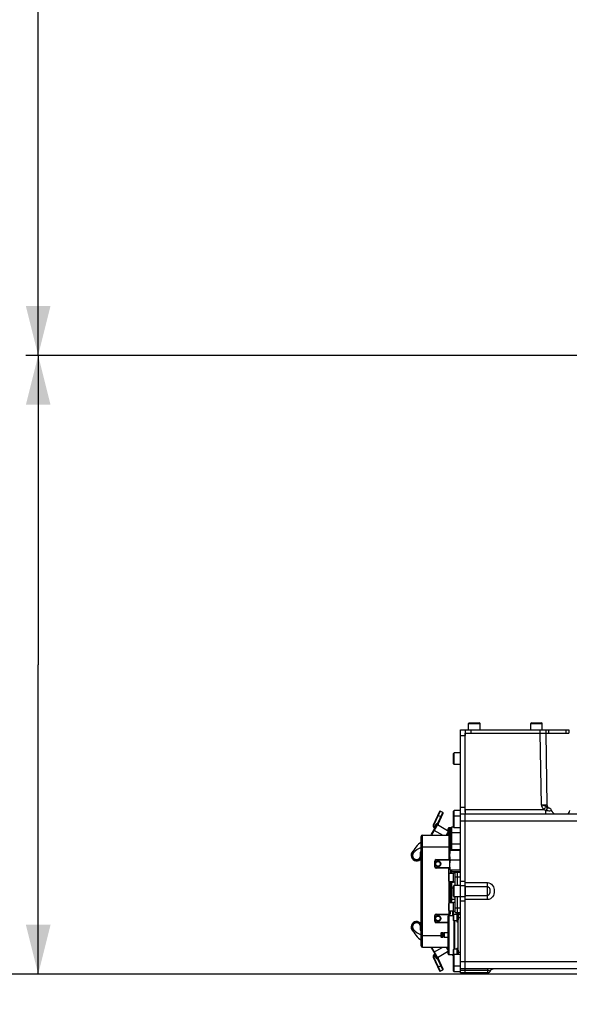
# Model space of a CAD drawing. Header units: millimetres. Extents: x 0 to 8493, y 0 to 6007.
# Tile 80 of 111: x 3662 to 4139, y 3031 to 3885. Entities that reach past the tile are written whole.
import ezdxf

# ---------------------------------------------------------------- set-up
doc = ezdxf.new("R2010")
doc.units = ezdxf.units.MM
doc.header["$LTSCALE"] = 467.107143
doc.layers.get('0').update_dxf_attribs({"linetype": 'CONTINUOUS'})
for name, color, linetype in [('304103000046_DXF_DIMENSION', 7, 'CONTINUOUS'), ('304103000046DXF_CONTINUOUS_LINE', 7, 'CONTINUOUS'), ('304105000031DXF_CONTINUOUS_LINE', 7, 'CONTINUOUS'), ('304105000042DXF_CONTINUOUS_LINE', 7, 'CONTINUOUS'), ('304105000066DXF_CONTINUOUS_LINE', 7, 'CONTINUOUS'), ('304105000209DXF_CONTINUOUS_LINE', 7, 'CONTINUOUS'), ('304105000241DXF_CONTINUOUS_LINE', 7, 'CONTINUOUS'), ('304105000338DXF_CONTINUOUS_LINE', 7, 'CONTINUOUS'), ('304106000002DXF_CONTINUOUS_LINE', 7, 'CONTINUOUS'), ('304106000067DXF_CONTINUOUS_LINE', 7, 'CONTINUOUS'), ('304110000210DXF_CONTINUOUS_LINE', 7, 'CONTINUOUS'), ('304110000234DXF_CONTINUOUS_LINE', 7, 'CONTINUOUS'), ('304204000093DXF_CONTINUOUS_LINE', 7, 'CONTINUOUS'), ('501023000017DXF_CONTINUOUS_LINE', 7, 'CONTINUOUS'), ('501023000027DXF_CONTINUOUS_LINE', 7, 'CONTINUOUS'), ('501023000069DXF_CONTINUOUS_LINE', 7, 'CONTINUOUS'), ('501023000072DXF_CONTINUOUS_LINE', 7, 'CONTINUOUS'), ('501023000093DXF_CONTINUOUS_LINE', 7, 'CONTINUOUS'), ('627001000012DXF_CONTINUOUS_LINE', 7, 'CONTINUOUS'), ('627001000038DXF_CONTINUOUS_LINE', 7, 'CONTINUOUS'), ('最大动作范围图_DXF_CONTINUOUS_LINE', 7, 'CONTINUOUS'), ('最大动作范围图_DXF_DIMENSION', 7, 'CONTINUOUS')]:
    doc.layers.add(name, color=color, linetype=linetype)
doc.styles.get("Standard").update_dxf_attribs({"font": 'txt', "width": 0.7})
doc.dimstyles.new('DIMSTYLE_2', dxfattribs={"dimtxt": 85.714286, "dimasz": 42.857143, "dimexe": 1.5, "dimexo": 0, "dimgap": 3, "dimtad": 1, "dimdsep": 46, "dimtxsty": 'Standard', "dimblk": '_FILLED', "dimblk1": '_FILLED', "dimblk2": '_FILLED', "dimcen": 0.09, "dimclrt": 5, "dimazin": 2, "dimtp": 0.01, "dimtm": 0.01, "dimtfac": 1, "dimtofl": 0, "dimtmove": 0, "dimatfit": 3, "dimldrblk": '_FILLED', "dimfxl": 0, "dimtolj": 1, "dimarcsym": 0})
doc.dimstyles.new('DIMSTYLE_3', dxfattribs={"dimtxt": 85.714286, "dimasz": 42.857143, "dimexe": 1.5, "dimexo": 0, "dimgap": 3, "dimtad": 0, "dimtih": 1, "dimtoh": 1, "dimdec": 1, "dimdsep": 46, "dimtxsty": 'Standard', "dimblk": '_FILLED', "dimblk1": '_FILLED', "dimblk2": '_FILLED', "dimcen": 0.09, "dimclrt": 5, "dimazin": 2, "dimtp": 0.1, "dimtm": 0.1, "dimtfac": 1, "dimtdec": 1, "dimtofl": 0, "dimtmove": 0, "dimatfit": 3, "dimldrblk": '_FILLED', "dimfxl": 0, "dimtolj": 1, "dimarcsym": 0})
doc.dimstyles.new('DIMSTYLE_4', dxfattribs={"dimtxt": 85.714286, "dimasz": 42.857143, "dimexe": 1.5, "dimexo": 0, "dimgap": 3, "dimtad": 0, "dimtih": 1, "dimtoh": 1, "dimdsep": 46, "dimtxsty": 'Standard', "dimblk": '_FILLED', "dimblk1": '_FILLED', "dimblk2": '_FILLED', "dimcen": 0.09, "dimclrt": 5, "dimazin": 2, "dimtp": 0.01, "dimtm": 0.01, "dimtfac": 1, "dimtofl": 0, "dimtmove": 0, "dimatfit": 3, "dimldrblk": '_FILLED', "dimfxl": 0, "dimtolj": 1, "dimarcsym": 0})

# ---------------------------------------------------------------- blocks, each defined once
blk = doc.blocks.new('_FILLED')
at = {"color": 0, "linetype": 'ByBlock'}
blk.add_solid([(0, 0), (-1, 0.25), (-1, -0.25)], dxfattribs=at)
blk = doc.blocks.new('*D8')
at = {"layer": '最大动作范围图_DXF_DIMENSION', "color": 2, "linetype": 'Continuous', "transparency": 16777216}
for p, q in [((4515.43, 4324.12), (3667.24, 4324.12)), ((3677.95, 4324.12), (3677.95, 3959.12)), ((3677.95, 3594.12), (3677.95, 3959.12)), ((4515.43, 3594.12), (3667.24, 3594.12))]:
    blk.add_line(p, q, dxfattribs=at)
at = {"layer": '最大动作范围图_DXF_DIMENSION', "color": 2, "linetype": 'Continuous', "transparency": 16777216, "xscale": 42.8571428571, "yscale": 42.8571428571, "zscale": 42.8571428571}
for p, rotation in [((3677.95, 4324.12), 90), ((3677.95, 3594.12), 270)]:
    blk.add_blockref('_FILLED', p, dxfattribs=dict(at, rotation=rotation))
blk = doc.blocks.new('*D15')
at = {"layer": '最大动作范围图_DXF_DIMENSION', "color": 2, "linetype": 'Continuous', "transparency": 16777216}
blk.add_line((2996.25, 3594.12), (2996.25, 5290.39), dxfattribs=at)
blk = doc.blocks.new('*D19')
at = {"layer": '最大动作范围图_DXF_DIMENSION', "color": 2, "linetype": 'Continuous', "transparency": 16777216}
blk.add_line((3005.43, 3474.12), (3005.43, 2324.69), dxfattribs=at)
blk = doc.blocks.new('*D33')
at = {"layer": '304103000046_DXF_DIMENSION', "color": 2, "linetype": 'Continuous', "transparency": 16777216}
for p, q in [((4515.43, 3594.12), (3667.24, 3594.12)), ((3677.95, 3594.12), (3677.95, 3325.62)), ((3677.95, 3057.12), (3677.95, 3325.62)), ((4326.03, 3057.12), (3667.24, 3057.12))]:
    blk.add_line(p, q, dxfattribs=at)
at = {"layer": '304103000046_DXF_DIMENSION', "color": 2, "linetype": 'Continuous', "transparency": 16777216, "xscale": 42.8571428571, "yscale": 42.8571428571, "zscale": 42.8571428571}
for p, rotation in [((3677.95, 3594.12), 90), ((3677.95, 3057.12), 270)]:
    blk.add_blockref('_FILLED', p, dxfattribs=dict(at, rotation=rotation))
blk = doc.blocks.new('*D34')
at = {"layer": '最大动作范围图_DXF_DIMENSION', "color": 2, "linetype": 'Continuous', "transparency": 16777216}
for p, q in [((3005.43, 3474.12), (2901.13, 3474.12)), ((2911.85, 3474.12), (2911.85, 3265.62)), ((2911.85, 3057.12), (2911.85, 3265.62)), ((4326.03, 3057.12), (2901.13, 3057.12))]:
    blk.add_line(p, q, dxfattribs=at)
at = {"layer": '最大动作范围图_DXF_DIMENSION', "color": 2, "linetype": 'Continuous', "transparency": 16777216, "xscale": 42.8571428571, "yscale": 42.8571428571, "zscale": 42.8571428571}
for p, rotation in [((2911.85, 3474.12), 90), ((2911.85, 3057.12), 270)]:
    blk.add_blockref('_FILLED', p, dxfattribs=dict(at, rotation=rotation))
blk = doc.blocks.new('*D35')
at = {"layer": '304103000046_DXF_DIMENSION', "color": 2, "linetype": 'Continuous', "transparency": 16777216}
for p, q in [((2996.25, 3594.12), (2770.2, 3594.12)), ((2780.91, 3594.12), (2780.91, 3325.62)), ((2780.91, 3057.12), (2780.91, 3325.62)), ((4326.03, 3057.12), (2770.2, 3057.12))]:
    blk.add_line(p, q, dxfattribs=at)
at = {"layer": '304103000046_DXF_DIMENSION', "color": 2, "linetype": 'Continuous', "transparency": 16777216, "xscale": 42.8571428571, "yscale": 42.8571428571, "zscale": 42.8571428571}
for p, rotation in [((2780.91, 3594.12), 90), ((2780.91, 3057.12), 270)]:
    blk.add_blockref('_FILLED', p, dxfattribs=dict(at, rotation=rotation))

msp = doc.modelspace()

# ---------------------------------------------------------------- linework, layer by layer
at = {"layer": '304103000046DXF_CONTINUOUS_LINE', "color": 7, "linetype": 'Continuous'}
for p, q in [((4048.427, 3266.124), (4118.427, 3266.124)), ((4048.427, 3197.601), (4048.427, 3266.124)), ((4118.427, 3266.124), (4119.51, 3204.072)), ((4048.427, 3196.124), (4189.962, 3196.124)), ((4048.427, 3062.124), (4048.427, 3196.124)), ((4123.669, 3198.766), (4123.616, 3198.911)), ((4123.646, 3198.823), (4123.621, 3198.894)), ((4123.719, 3198.624), (4123.713, 3198.64)), ((4048.427, 3062.124), (4156.427, 3062.124)), ((4048.427, 3058.124), (4048.427, 3061.91)), ((4067.927, 3058.124), (4048.427, 3058.124))]:
    msp.add_line(p, q, dxfattribs=at)
at = {"layer": '304103000046DXF_CONTINUOUS_LINE', "color": 9, "linetype": 'Continuous'}
for p, q in [((4113.428, 3266.124), (4114.511, 3204.072)), ((4048.427, 3200.055), (4116.608, 3200.055)), ((4118.427, 3196.124), (4118.427, 3199.211)), ((4048.427, 3190.229), (4195.701, 3190.228)), ((4048.427, 3136.545), (4067.927, 3136.545)), ((4067.927, 3121.814), (4067.927, 3136.545)), ((4048.427, 3133.22), (4067.927, 3133.22)), ((4067.927, 3125.185), (4048.427, 3125.185)), ((4067.927, 3121.814), (4048.427, 3121.814)), ((4048.427, 3068.229), (4156.427, 3068.228)), ((4067.927, 3060.306), (4048.427, 3060.306)), ((4067.927, 3062.124), (4067.927, 3058.124))]:
    msp.add_line(p, q, dxfattribs=at)
at = {"layer": '304103000046DXF_CONTINUOUS_LINE', "color": 7, "linetype": 'Continuous'}
for points in [[(4070.138, 3059.458), (4070.334, 3059.797), (4070.833, 3060.458), (4071.415, 3061.013), (4072.049, 3061.449), (4072.695, 3061.765)], [(4072.695, 3061.765), (4073.317, 3061.97), (4073.85, 3062.076), (4074.207, 3062.114)]]:
    msp.add_lwpolyline(points, dxfattribs=at)
for centre, radius, start, end in [((4122.51, 3204.124), 3, 181, 247.356775), ((4119.815, 3197.664), 4, 17.912075, 67.357287), ((4127.427, 3200.124), 4, 197.912025, 270), ((4136.427, 3199.124), 3, 270, 360), ((4067.927, 3060.624), 2.5, 270, 331.122559)]:
    msp.add_arc(centre, radius, start, end, dxfattribs=at)
at = {"layer": '304103000046DXF_CONTINUOUS_LINE', "color": 9, "linetype": 'Continuous'}
msp.add_arc((4136.465, 3199.124), 3, 270.004661, 0.00466, dxfattribs=at)
for points, knots in [([(4114.511, 3204.072), (4115.149, 3204.065), (4116.287, 3204.091), (4117.969, 3203.96), (4118.716, 3204.208), (4119.516, 3203.945), (4119.51, 3204.072)], [0, 0, 0, 0, 0.3827271, 0.7071501, 0.9238784, 1, 1, 1, 1]), ([(4114.511, 3204.072), (4114.992, 3203.963), (4116.699, 3203.578), (4118.42, 3203.037), (4119.481, 3202.35)], [0, 0, 0, 0, 0.2804699, 1, 1, 1, 1]), ([(4119.481, 3202.35), (4119.324, 3202.231), (4118.359, 3201.476), (4117.406, 3200.704), (4116.608, 3200.055)], [0, 0, 0, 0, 0.1604175, 1, 1, 1, 1]), ([(4120.534, 3201.627), (4120.184, 3201.498), (4119.493, 3200.578), (4118.829, 3199.783), (4118.427, 3199.211)], [0, 0, 0, 0, 0.3482702, 1, 1, 1, 1]), ([(4118.427, 3199.211), (4119.087, 3199.159), (4120.252, 3199.11), (4122.054, 3198.879), (4122.726, 3199.094), (4123.676, 3198.774), (4123.621, 3198.894)], [0, 0, 0, 0, 0.3813153, 0.7064359, 0.9238068, 1, 1, 1, 1]), ([(4120.534, 3201.627), (4120.658, 3201.554), (4120.79, 3201.479), (4121.491, 3201.298), (4121.357, 3201.355)], [0, 0, 0, 0, 0.4957198, 1, 1, 1, 1]), ([(4067.927, 3136.545), (4069.61, 3136.543), (4073.058, 3134.45), (4074.171, 3129.176), (4073.054, 3123.906), (4069.608, 3121.814), (4067.927, 3121.814)], [0, 0, 0, 0, 0.2474907, 0.5001631, 0.7528172, 1, 1, 1, 1]), ([(4067.927, 3133.22), (4068.69, 3133.219), (4069.746, 3131.75), (4069.896, 3129.849), (4069.859, 3128.006), (4069.59, 3126.228), (4068.526, 3125.185), (4067.927, 3125.185)], [0, 0, 0, 0, 0.2400283, 0.4300846, 0.6222548, 0.8117773, 1, 1, 1, 1]), ([(4070.139, 3059.459), (4070.19, 3059.613), (4069.266, 3060.229), (4068.581, 3060.306), (4067.927, 3060.306)], [0, 0, 0, 0, 0.1988018, 1, 1, 1, 1])]:
    msp.add_open_spline(points, degree=3, knots=knots, dxfattribs=at)
for points in [[(4114.511, 3204.072), (4115.047, 3202.66), (4115.654, 3201.226), (4116.608, 3200.055)], [(4116.608, 3200.055), (4117.178, 3199.705), (4117.793, 3199.422), (4118.427, 3199.211)], [(4119.481, 3202.35), (4119.835, 3202.121), (4120.153, 3201.823), (4120.542, 3201.659)]]:
    msp.add_open_spline(points, degree=3, dxfattribs=at)
at = {"layer": '304105000031DXF_CONTINUOUS_LINE', "color": 7, "linetype": 'Continuous'}
for p, q in [((4039.827, 3144.802), (4038.327, 3144.802)), ((4038.327, 3136.902), (4038.327, 3144.802)), ((4039.827, 3136.902), (4038.327, 3136.902)), ((4039.827, 3119.346), (4038.327, 3119.346)), ((4038.327, 3111.446), (4038.327, 3119.346)), ((4039.827, 3111.446), (4038.327, 3111.446))]:
    msp.add_line(p, q, dxfattribs=at)
at = {"layer": '304105000042DXF_CONTINUOUS_LINE', "color": 7, "linetype": 'Continuous'}
for p, q in [((4039.827, 3145.624), (4041.827, 3145.624)), ((4039.827, 3134.124), (4039.827, 3145.624)), ((4041.827, 3134.124), (4041.827, 3145.624)), ((4039.827, 3110.624), (4039.827, 3124.124)), ((4041.827, 3110.624), (4041.827, 3124.124)), ((4039.827, 3110.624), (4041.827, 3110.624))]:
    msp.add_line(p, q, dxfattribs=at)
at = {"layer": '304105000042DXF_CONTINUOUS_LINE', "color": 9, "linetype": 'Continuous'}
for p, q in [((4039.827, 3141.624), (4041.827, 3141.624)), ((4039.827, 3114.624), (4041.827, 3114.624))]:
    msp.add_line(p, q, dxfattribs=at)
at = {"layer": '304105000066DXF_CONTINUOUS_LINE', "color": 7, "linetype": 'Continuous'}
msp.add_line((4042.927, 3109.124), (4042.927, 3110.624), dxfattribs=at)
at = {"layer": '304105000209DXF_CONTINUOUS_LINE', "color": 7, "linetype": 'Continuous'}
for p, q in [((4041.427, 3109.624), (4042.427, 3109.624)), ((4041.427, 3109.624), (4041.427, 3102.624)), ((4041.427, 3102.624), (4042.427, 3102.624)), ((4042.427, 3109.624), (4042.427, 3104.334)), ((4041.427, 3079.624), (4042.427, 3079.624)), ((4041.427, 3079.624), (4041.427, 3074.124)), ((4042.427, 3077.915), (4042.427, 3074.124))]:
    msp.add_line(p, q, dxfattribs=at)
at = {"layer": '304105000241DXF_CONTINUOUS_LINE', "color": 7, "linetype": 'Continuous'}
for p, q in [((4048.427, 3269.124), (4138.427, 3269.124)), ((4053.427, 3266.124), (4138.427, 3266.124)), ((4118.427, 3269.124), (4118.427, 3266.124)), ((4138.427, 3269.124), (4138.427, 3266.124))]:
    msp.add_line(p, q, dxfattribs=at)
at = {"layer": '304105000241DXF_CONTINUOUS_LINE', "color": 9, "linetype": 'Continuous'}
for p, q in [((4053.427, 3269.124), (4053.427, 3266.124)), ((4113.427, 3269.124), (4113.427, 3266.124)), ((4120.927, 3269.124), (4120.927, 3266.124)), ((4135.927, 3269.124), (4135.927, 3266.124))]:
    msp.add_line(p, q, dxfattribs=at)
at = {"layer": '304105000338DXF_CONTINUOUS_LINE', "color": 7, "linetype": 'Continuous'}
for p, q in [((4044.427, 3269.124), (4048.427, 3269.124)), ((4044.427, 3058.125), (4044.427, 3269.124)), ((4048.427, 3269.124), (4048.427, 3266.624)), ((4048.427, 3265.418), (4048.427, 3264.124)), ((4044.427, 3196.124), (4048.427, 3196.124)), ((4048.427, 3199.124), (4048.427, 3196.124)), ((4048.427, 3133.753), (4048.427, 3124.496)), ((4044.427, 3062.124), (4048.427, 3062.124)), ((4048.427, 3058.126), (4048.427, 3061.91)), ((4048.427, 3058.124), (4044.427, 3058.124))]:
    msp.add_line(p, q, dxfattribs=at)
at = {"layer": '304105000338DXF_CONTINUOUS_LINE', "color": 9, "linetype": 'Continuous'}
for p, q in [((4044.427, 3264.124), (4048.427, 3264.124)), ((4044.427, 3202.124), (4048.427, 3202.124)), ((4044.427, 3190.124), (4048.427, 3190.124)), ((4048.427, 3137.61), (4044.427, 3137.61)), ((4048.427, 3133.753), (4044.427, 3133.753)), ((4044.427, 3124.496), (4048.427, 3124.496)), ((4044.427, 3120.639), (4048.427, 3120.639)), ((4044.427, 3068.124), (4048.427, 3068.124)), ((4048.427, 3060.306), (4044.427, 3060.306))]:
    msp.add_line(p, q, dxfattribs=at)
at = {"layer": '304106000002DXF_CONTINUOUS_LINE', "color": 7, "linetype": 'Continuous'}
for p, q in [((4010.427, 3081.624), (4010.427, 3176.624)), ((4011.427, 3177.624), (4033.886, 3177.624)), ((4035.427, 3176.624), (4035.427, 3164.624)), ((4022.427, 3150.274), (4022.427, 3155.274)), ((4023.427, 3156.274), (4035.227, 3156.274)), ((4035.227, 3149.274), (4023.427, 3149.274)), ((4035.427, 3147.624), (4035.427, 3144.352)), ((4035.427, 3137.352), (4035.427, 3118.896)), ((4035.427, 3111.896), (4035.427, 3109.174)), ((4022.427, 3102.974), (4022.427, 3107.974)), ((4023.427, 3108.974), (4035.227, 3108.974)), ((4033.427, 3101.974), (4023.427, 3101.974)), ((4011.427, 3080.624), (4033.427, 3080.624))]:
    msp.add_line(p, q, dxfattribs=at)
at = {"layer": '304106000002DXF_CONTINUOUS_LINE', "color": 9, "linetype": 'Continuous'}
for p, q in [((4011.427, 3080.624), (4011.427, 3177.624)), ((4034.427, 3177.124), (4034.427, 3156.274)), ((4035.927, 3177.124), (4035.927, 3175.624)), ((4010.427, 3167.624), (4035.427, 3167.624)), ((4022.227, 3155.274), (4022.427, 3155.274)), ((4022.227, 3150.274), (4022.227, 3155.274)), ((4023.427, 3156.474), (4035.227, 3156.474)), ((4023.427, 3156.474), (4023.427, 3156.274)), ((4022.227, 3150.274), (4022.427, 3150.274)), ((4023.427, 3149.074), (4023.427, 3149.274)), ((4035.227, 3149.074), (4023.427, 3149.074)), ((4034.427, 3144.213), (4034.427, 3149.274)), ((4034.427, 3137.492), (4034.427, 3118.757)), ((4034.427, 3112.036), (4034.427, 3108.974)), ((4022.227, 3107.974), (4022.427, 3107.974)), ((4022.227, 3102.974), (4022.227, 3107.974)), ((4022.227, 3102.974), (4022.427, 3102.974)), ((4023.427, 3109.174), (4035.427, 3109.174)), ((4023.427, 3109.174), (4023.427, 3108.974)), ((4023.427, 3101.774), (4023.427, 3101.974)), ((4033.427, 3101.774), (4023.427, 3101.774)), ((4010.427, 3090.624), (4027.427, 3090.624))]:
    msp.add_line(p, q, dxfattribs=at)
at = {"layer": '304106000002DXF_CONTINUOUS_LINE', "color": 7, "linetype": 'Continuous'}
for centre, radius, start, end in [((4011.427, 3176.624), 1, 90, 180), ((4034.427, 3176.624), 1, 0, 30.331727), ((4035.927, 3176.624), 1, 0, 30.331727), ((4023.427, 3155.274), 1, 90, 180), ((4023.427, 3150.274), 1, 180, 270), ((4023.427, 3107.974), 1, 90, 180), ((4023.427, 3102.974), 1, 180, 270), ((4035.227, 3109.174), 0.2, 270, 360), ((4011.427, 3081.624), 1, 180, 270)]:
    msp.add_arc(centre, radius, start, end, dxfattribs=at)
at = {"layer": '304106000002DXF_CONTINUOUS_LINE', "color": 9, "linetype": 'Continuous'}
for centre, start, end in [((4023.427, 3155.274), 90, 180), ((4023.427, 3150.274), 180, 270), ((4023.427, 3107.974), 90, 180), ((4023.427, 3102.974), 180, 270)]:
    msp.add_arc(centre, 1.2, start, end, dxfattribs=at)
at = {"layer": '304106000067DXF_CONTINUOUS_LINE', "color": 7, "linetype": 'Continuous'}
for p, q in [((4041.827, 3145.624), (4044.427, 3145.624)), ((4041.827, 3134.124), (4041.827, 3145.624)), ((4041.827, 3110.624), (4041.827, 3124.124)), ((4041.827, 3110.624), (4044.427, 3110.624))]:
    msp.add_line(p, q, dxfattribs=at)
at = {"layer": '304106000067DXF_CONTINUOUS_LINE', "color": 9, "linetype": 'Continuous'}
for p, q in [((4041.827, 3141.624), (4044.427, 3141.624)), ((4041.827, 3114.624), (4044.427, 3114.624))]:
    msp.add_line(p, q, dxfattribs=at)
at = {"layer": '304110000210DXF_CONTINUOUS_LINE', "color": 7, "linetype": 'Continuous'}
for p, q in [((4033.427, 3107.124), (4033.427, 3075.124)), ((4034.427, 3108.124), (4038.427, 3108.124)), ((4039.427, 3078.874), (4039.427, 3103.374)), ((4042.427, 3109.124), (4044.427, 3109.124)), ((4042.427, 3077.915), (4042.427, 3104.334)), ((4027.427, 3092.624), (4027.427, 3089.624)), ((4027.927, 3093.124), (4029.427, 3093.124)), ((4027.927, 3089.124), (4029.427, 3089.124)), ((4029.427, 3089.124), (4029.427, 3093.124)), ((4030.427, 3092.624), (4029.427, 3092.624)), ((4030.427, 3089.624), (4029.427, 3089.624)), ((4030.427, 3093.124), (4033.427, 3093.124)), ((4030.427, 3093.124), (4030.427, 3089.124)), ((4030.427, 3089.124), (4033.427, 3089.124)), ((4034.427, 3074.124), (4038.427, 3074.124))]:
    msp.add_line(p, q, dxfattribs=at)
at = {"layer": '304110000210DXF_CONTINUOUS_LINE', "color": 9, "linetype": 'Continuous'}
for p, q in [((4034.427, 3108.124), (4034.427, 3074.124)), ((4038.927, 3078.874), (4038.927, 3103.374)), ((4044.427, 3106.124), (4042.427, 3106.124)), ((4027.927, 3093.124), (4027.927, 3089.124)), ((4042.427, 3076.124), (4044.427, 3076.124))]:
    msp.add_line(p, q, dxfattribs=at)
at = {"layer": '304110000210DXF_CONTINUOUS_LINE', "color": 7, "linetype": 'Continuous'}
for centre, radius, start, end in [((4034.427, 3107.124), 1, 90, 180), ((4027.927, 3092.624), 0.5, 90, 180), ((4027.927, 3089.624), 0.5, 180, 270), ((4034.427, 3075.124), 1, 180, 270)]:
    msp.add_arc(centre, radius, start, end, dxfattribs=at)
at = {"layer": '304110000234DXF_CONTINUOUS_LINE', "color": 7, "linetype": 'Continuous'}
for p, q in [((4033.317, 3181.224), (4033.624, 3181.224)), ((4033.624, 3180.024), (4033.317, 3180.024)), ((4033.603, 3183.024), (4033.653, 3183.196)), ((4033.603, 3183.024), (4033.624, 3183.024)), ((4034.898, 3184.124), (4035.827, 3184.124)), ((4037.927, 3184.939), (4037.927, 3185.024)), ((4033.624, 3178.224), (4033.603, 3178.224)), ((4033.603, 3178.224), (4033.653, 3178.053)), ((4034.898, 3177.124), (4035.827, 3177.124)), ((4035.427, 3175.624), (4036.927, 3175.624)), ((4041.427, 3164.624), (4041.427, 3165.309)), ((4033.317, 3078.224), (4033.427, 3078.224)), ((4033.427, 3077.024), (4033.317, 3077.024)), ((4037.927, 3073.224), (4037.927, 3074.124))]:
    msp.add_line(p, q, dxfattribs=at)
at = {"layer": '304110000234DXF_CONTINUOUS_LINE', "color": 9, "linetype": 'Continuous'}
for p, q in [((4033.653, 3182.901), (4033.653, 3183.196)), ((4033.653, 3178.348), (4033.653, 3182.901)), ((4034.898, 3177.124), (4034.898, 3184.124)), ((4035.827, 3177.124), (4035.827, 3184.124)), ((4033.653, 3178.053), (4033.653, 3178.348)), ((4036.927, 3169.624), (4035.427, 3169.624)), ((4038.427, 3073.524), (4038.427, 3073.681))]:
    msp.add_line(p, q, dxfattribs=at)
at = {"layer": '304110000234DXF_CONTINUOUS_LINE', "color": 7, "linetype": 'Continuous'}
for centre, radius in [((4024.927, 3152.774), 2.5), ((4024.927, 3152.774), 2), ((4024.927, 3105.474), 2.5), ((4024.927, 3105.474), 2)]:
    msp.add_circle(centre, radius, dxfattribs=at)
for centre, radius, start, end in [((4042.277, 3180.624), 8.98, 164.49864, 176.168911), ((4042.277, 3180.624), 8.98, 183.831089, 195.50136), ((4042.277, 3180.624), 8.674, 176.033601, 183.966399), ((4034.898, 3182.824), 1.3, 138.414558, 163.39845), ((4038.427, 3185.024), 0.5, 90, 180), ((4034.898, 3178.424), 1.3, 196.60155, 221.585442), ((4042.277, 3077.624), 8.98, 170.299791, 176.168911), ((4042.277, 3077.624), 8.98, 183.831089, 189.700209), ((4038.427, 3073.224), 0.5, 180, 270)]:
    msp.add_arc(centre, radius, start, end, dxfattribs=at)
at = {"layer": '304204000093DXF_CONTINUOUS_LINE', "color": 7, "linetype": 'Continuous'}
for p, q in [((4026.206, 3198.203), (4020.694, 3186.383)), ((4025.028, 3187.395), (4029.378, 3196.724)), ((4029.136, 3197.388), (4026.87, 3198.445)), ((4019.392, 3178.707), (4023.857, 3186.44)), ((4021.303, 3184.45), (4022.357, 3183.842)), ((4033.344, 3181.54), (4024.54, 3186.623)), ((4033.439, 3179.037), (4032.624, 3177.624)), ((4019.392, 3079.542), (4023.857, 3071.809)), ((4024.54, 3071.626), (4033.344, 3076.709)), ((4032.624, 3080.624), (4033.427, 3079.232)), ((4020.694, 3071.866), (4026.206, 3060.046)), ((4022.357, 3074.407), (4021.303, 3073.799)), ((4029.378, 3061.525), (4025.028, 3070.853)), ((4026.87, 3059.804), (4029.136, 3060.86))]:
    msp.add_line(p, q, dxfattribs=at)
at = {"layer": '304204000093DXF_CONTINUOUS_LINE', "color": 9, "linetype": 'Continuous'}
for p, q in [((4026.87, 3198.445), (4021.147, 3186.172)), ((4024.599, 3187.658), (4029.136, 3197.388)), ((4024.578, 3187.625), (4024.599, 3187.658)), ((4024.599, 3187.658), (4025.052, 3187.447)), ((4024.727, 3195.031), (4027.899, 3193.552)), ((4019.392, 3178.707), (4019.825, 3178.457)), ((4019.825, 3178.457), (4024.677, 3186.861)), ((4021.147, 3186.172), (4020.694, 3186.383)), ((4021.553, 3184.883), (4021.303, 3184.45)), ((4021.357, 3182.11), (4029.126, 3177.624)), ((4022.991, 3186.94), (4021.491, 3184.342)), ((4021.553, 3184.883), (4022.607, 3184.275)), ((4022.991, 3186.94), (4023.857, 3186.44)), ((4033.332, 3179.851), (4032.046, 3177.624)), ((4033.613, 3180.339), (4033.432, 3180.024)), ((4019.825, 3079.792), (4019.392, 3079.542)), ((4024.677, 3071.388), (4019.825, 3079.792)), ((4021.357, 3076.139), (4029.126, 3080.624)), ((4032.046, 3080.624), (4033.332, 3078.397)), ((4021.147, 3072.077), (4020.694, 3071.866)), ((4021.147, 3072.077), (4026.87, 3059.804)), ((4021.553, 3073.366), (4021.303, 3073.799)), ((4022.991, 3071.309), (4021.491, 3073.907)), ((4022.607, 3073.974), (4021.553, 3073.366)), ((4022.991, 3071.309), (4023.857, 3071.809)), ((4024.599, 3070.591), (4024.578, 3070.624)), ((4024.599, 3070.591), (4025.052, 3070.802)), ((4029.136, 3060.86), (4024.599, 3070.591)), ((4024.727, 3063.218), (4027.899, 3064.697))]:
    msp.add_line(p, q, dxfattribs=at)
at = {"layer": '304204000093DXF_CONTINUOUS_LINE', "color": 7, "linetype": 'Continuous'}
for centre, radius, start, end in [((4026.659, 3197.992), 0.5, 65, 155), ((4028.925, 3196.935), 0.5, 335, 65), ((4025.934, 3186.973), 1, 155, 240), ((4014.196, 3181.707), 6, 317.020304, 330), ((4022.053, 3185.749), 1.5, 155, 240), ((4024.29, 3186.19), 0.5, 60, 150), ((4025.126, 3151.632), 25, 126.105388, 155.543562), ((4006.375, 3160.16), 4.75, 131.042206, 328.692604), ((4006.375, 3160.16), 4.4, 155.543562, 338.215192), ((4006.375, 3160.16), 3.5, 139.917623, 21.46945), ((4015.939, 3152.112), 16, 110.250937, 139.917623), ((4011.493, 3162.173), 2, 122.730207, 201.46945), ((4006.375, 3098.088), 4.75, 30.993913, 228.957794), ((4006.375, 3098.088), 4.4, 21.784808, 204.456438), ((4025.126, 3106.617), 25, 204.456438, 233.894612), ((4006.375, 3098.088), 3.5, 338.53055, 220.082377), ((4015.939, 3106.137), 16, 220.082377, 249.796144), ((4011.493, 3096.075), 2, 158.53055, 237.269793), ((4014.196, 3076.542), 6, 30, 41.67396), ((4022.053, 3072.5), 1.5, 120, 205), ((4024.29, 3072.059), 0.5, 210, 300), ((4025.934, 3071.276), 1, 120, 205), ((4026.659, 3060.257), 0.5, 205, 295), ((4028.925, 3061.314), 0.5, 295, 25)]:
    msp.add_arc(centre, radius, start, end, dxfattribs=at)
at = {"layer": '304204000093DXF_CONTINUOUS_LINE', "color": 9, "linetype": 'Continuous'}
for centre, radius, start, end in [((4024.29, 3186.19), 1.5, 78.121832, 150), ((4022.053, 3185.749), 1, 155, 240), ((4026.01, 3187.561), 1.505, 207.723823, 212.735932), ((4014.196, 3181.707), 6.5, 320.995072, 330), ((4014.196, 3076.542), 6.5, 30, 39.004575), ((4022.053, 3072.5), 1, 120, 205), ((4024.29, 3072.059), 1.5, 210, 281.878168), ((4026.011, 3070.687), 1.507, 147.459128, 152.273847), ((4026.143, 3070.602), 1.664, 142.428612, 147.444062)]:
    msp.add_arc(centre, radius, start, end, dxfattribs=at)
for points, knots in [([(4024.677, 3186.861), (4024.589, 3186.962), (4024.403, 3187.202), (4024.503, 3187.503), (4024.578, 3187.625)], [0, 0, 0, 0, 0.4827641, 1, 1, 1, 1]), ([(4024.578, 3187.625), (4024.681, 3187.577), (4024.824, 3187.496), (4024.987, 3187.436), (4025.026, 3187.398)], [0, 0, 0, 0, 0.6734844, 1, 1, 1, 1]), ([(4025.026, 3187.398), (4025.027, 3187.398), (4025.028, 3187.397), (4025.028, 3187.396), (4025.028, 3187.395)], [0, 0, 0, 0, 0.6565039, 1, 1, 1, 1]), ([(4024.92, 3186.774), (4024.933, 3186.763), (4024.956, 3186.736), (4024.971, 3186.705), (4024.975, 3186.689)], [0, 0, 0, 0, 0.5131188, 1, 1, 1, 1]), ([(4024.578, 3070.624), (4024.503, 3070.746), (4024.403, 3071.047), (4024.589, 3071.287), (4024.677, 3071.388)], [0, 0, 0, 0, 0.5162936, 1, 1, 1, 1]), ([(4024.578, 3070.624), (4024.681, 3070.672), (4024.824, 3070.753), (4024.987, 3070.812), (4025.026, 3070.851)], [0, 0, 0, 0, 0.6734825, 1, 1, 1, 1]), ([(4024.92, 3071.474), (4024.933, 3071.486), (4024.956, 3071.512), (4024.971, 3071.544), (4024.975, 3071.56)], [0, 0, 0, 0, 0.5131229, 1, 1, 1, 1]), ([(4025.026, 3070.851), (4025.027, 3070.851), (4025.028, 3070.852), (4025.028, 3070.853), (4025.028, 3070.853)], [0, 0, 0, 0, 0.6565013, 1, 1, 1, 1])]:
    msp.add_open_spline(points, degree=3, knots=knots, dxfattribs=at)
for points in [[(4024.677, 3186.861), (4024.763, 3186.856), (4024.857, 3186.833), (4024.92, 3186.774)], [(4024.892, 3186.549), (4024.838, 3186.612), (4024.788, 3186.678), (4024.743, 3186.747)], [(4025.434, 3186.107), (4025.232, 3186.223), (4025.045, 3186.373), (4024.892, 3186.549)], [(4024.677, 3071.388), (4024.763, 3071.393), (4024.857, 3071.416), (4024.92, 3071.474)], [(4024.824, 3071.616), (4024.988, 3071.829), (4025.202, 3072.008), (4025.434, 3072.142)]]:
    msp.add_open_spline(points, degree=3, dxfattribs=at)
at = {"layer": '501023000017DXF_CONTINUOUS_LINE', "color": 7, "linetype": 'Continuous'}
msp.add_line((4037.927, 3108.124), (4037.927, 3111.896), dxfattribs=at)
at = {"layer": '501023000017DXF_CONTINUOUS_LINE', "color": 9, "linetype": 'Continuous'}
msp.add_line((4038.427, 3108.574), (4038.427, 3111.446), dxfattribs=at)
at = {"layer": '501023000027DXF_CONTINUOUS_LINE', "color": 9, "linetype": 'Continuous'}
for p, q in [((4051.427, 3274.524), (4061.427, 3274.524)), ((4105.427, 3274.524), (4115.427, 3274.524)), ((4039.027, 3239.124), (4039.027, 3249.124)), ((4039.027, 3194.124), (4039.027, 3199.124)), ((4039.027, 3184.124), (4039.027, 3194.124)), ((4039.027, 3124.124), (4039.027, 3134.124)), ((4039.027, 3064.124), (4039.027, 3074.124)), ((4039.027, 3059.124), (4039.027, 3064.124))]:
    msp.add_line(p, q, dxfattribs=at)
at = {"layer": '501023000027DXF_CONTINUOUS_LINE', "color": 7, "linetype": 'Continuous'}
for p, q in [((4051.427, 3269.124), (4051.427, 3274.524)), ((4052.027, 3275.124), (4060.827, 3275.124)), ((4061.427, 3269.124), (4061.427, 3274.524)), ((4105.427, 3269.124), (4105.427, 3274.524)), ((4106.027, 3275.124), (4114.827, 3275.124)), ((4115.427, 3269.124), (4115.427, 3274.524)), ((4038.427, 3239.724), (4038.427, 3248.524)), ((4044.427, 3249.124), (4039.027, 3249.124)), ((4044.427, 3239.124), (4039.027, 3239.124)), ((4038.427, 3193.524), (4038.427, 3198.524)), ((4044.427, 3199.124), (4039.027, 3199.124)), ((4038.427, 3184.724), (4038.427, 3193.524)), ((4044.427, 3194.124), (4039.027, 3194.124)), ((4044.427, 3184.124), (4039.027, 3184.124)), ((4038.427, 3124.724), (4038.427, 3133.524)), ((4044.427, 3134.124), (4039.027, 3134.124)), ((4044.427, 3124.124), (4039.027, 3124.124)), ((4038.427, 3064.724), (4038.427, 3073.524)), ((4044.427, 3074.124), (4039.027, 3074.124)), ((4038.427, 3059.724), (4038.427, 3064.724)), ((4044.427, 3064.124), (4039.027, 3064.124)), ((4044.427, 3059.124), (4039.027, 3059.124))]:
    msp.add_line(p, q, dxfattribs=at)
for centre, start, end in [((4052.027, 3274.524), 90, 180), ((4060.827, 3274.524), 0, 90), ((4106.027, 3274.524), 90, 180), ((4114.827, 3274.524), 0, 90), ((4039.027, 3248.524), 90, 180), ((4039.027, 3239.724), 180, 270), ((4039.027, 3198.524), 90, 180), ((4039.027, 3193.524), 90, 180), ((4039.027, 3184.724), 180, 270), ((4039.027, 3133.524), 90, 180), ((4039.027, 3124.724), 180, 270), ((4039.027, 3073.524), 90, 180), ((4039.027, 3064.724), 180, 270), ((4039.027, 3059.724), 180, 270)]:
    msp.add_arc(centre, 0.6, start, end, dxfattribs=at)
at = {"layer": '501023000069DXF_CONTINUOUS_LINE', "color": 7, "linetype": 'Continuous'}
for p, q in [((4033.927, 3177.524), (4033.927, 3183.724)), ((4036.927, 3184.124), (4034.327, 3184.124)), ((4036.927, 3177.124), (4034.898, 3177.124)), ((4034.427, 3074.124), (4034.327, 3074.124))]:
    msp.add_line(p, q, dxfattribs=at)
at = {"layer": '501023000069DXF_CONTINUOUS_LINE', "color": 9, "linetype": 'Continuous'}
for p, q in [((4034.327, 3177.124), (4034.327, 3184.124)), ((4034.327, 3074.124), (4034.327, 3074.138))]:
    msp.add_line(p, q, dxfattribs=at)
at = {"layer": '501023000069DXF_CONTINUOUS_LINE', "color": 7, "linetype": 'Continuous'}
for centre, start, end in [((4034.327, 3183.724), 90, 180.000004), ((4034.327, 3074.524), 247.755558, 270)]:
    msp.add_arc(centre, 0.4, start, end, dxfattribs=at)
at = {"layer": '501023000072DXF_CONTINUOUS_LINE', "color": 7, "linetype": 'Continuous'}
for p, q in [((4038.427, 3103.674), (4038.427, 3108.574)), ((4041.427, 3108.874), (4038.727, 3108.874)), ((4041.427, 3103.374), (4038.727, 3103.374)), ((4038.427, 3073.674), (4038.427, 3078.574)), ((4041.427, 3078.874), (4038.727, 3078.874))]:
    msp.add_line(p, q, dxfattribs=at)
at = {"layer": '501023000072DXF_CONTINUOUS_LINE', "color": 9, "linetype": 'Continuous'}
for p, q in [((4038.727, 3103.374), (4038.727, 3108.874)), ((4038.727, 3074.04), (4038.727, 3078.874))]:
    msp.add_line(p, q, dxfattribs=at)
at = {"layer": '501023000072DXF_CONTINUOUS_LINE', "color": 7, "linetype": 'Continuous'}
for centre, start, end in [((4038.727, 3108.574), 90, 180), ((4038.727, 3103.674), 180, 270), ((4038.727, 3078.574), 90, 180.000005), ((4038.727, 3073.674), 179.999995, 193.363373)]:
    msp.add_arc(centre, 0.3, start, end, dxfattribs=at)
at = {"layer": '501023000093DXF_CONTINUOUS_LINE', "color": 7, "linetype": 'Continuous'}
for p, q in [((4034.327, 3137.752), (4034.327, 3143.952)), ((4038.327, 3144.352), (4034.727, 3144.352)), ((4038.327, 3137.352), (4034.727, 3137.352)), ((4038.327, 3118.896), (4034.727, 3118.896)), ((4034.327, 3112.296), (4034.327, 3118.496)), ((4038.327, 3111.896), (4034.727, 3111.896))]:
    msp.add_line(p, q, dxfattribs=at)
at = {"layer": '501023000093DXF_CONTINUOUS_LINE', "color": 9, "linetype": 'Continuous'}
for p, q in [((4034.727, 3137.352), (4034.727, 3144.352)), ((4034.727, 3111.896), (4034.727, 3118.896))]:
    msp.add_line(p, q, dxfattribs=at)
at = {"layer": '501023000093DXF_CONTINUOUS_LINE', "color": 7, "linetype": 'Continuous'}
for centre, start, end in [((4034.727, 3143.952), 90, 180.000006), ((4034.727, 3137.752), 179.999994, 270), ((4034.727, 3118.496), 90, 180.000006), ((4034.727, 3112.296), 179.999994, 270)]:
    msp.add_arc(centre, 0.4, start, end, dxfattribs=at)
at = {"layer": '627001000012DXF_CONTINUOUS_LINE', "color": 7, "linetype": 'Continuous'}
for p, q in [((4036.927, 3184.939), (4038.427, 3184.939)), ((4036.927, 3165.309), (4036.927, 3184.939)), ((4036.927, 3180.032), (4044.427, 3180.032)), ((4036.927, 3170.217), (4044.427, 3170.217)), ((4036.927, 3165.309), (4044.427, 3165.309)), ((4036.927, 3144.352), (4036.927, 3147.624)), ((4036.927, 3146.217), (4044.427, 3146.217)), ((4036.927, 3136.939), (4038.327, 3136.939)), ((4036.927, 3118.896), (4036.927, 3136.939)), ((4036.927, 3132.032), (4038.427, 3132.032)), ((4036.927, 3122.217), (4039.827, 3122.217))]:
    msp.add_line(p, q, dxfattribs=at)
at = {"layer": '627001000038DXF_CONTINUOUS_LINE', "color": 7, "linetype": 'Continuous'}
for p, q in [((4035.325, 3164.642), (4035.227, 3164.374)), ((4035.227, 3147.874), (4035.227, 3164.374)), ((4035.318, 3164.624), (4044.336, 3164.624)), ((4044.427, 3164.374), (4044.33, 3164.642)), ((4043.858, 3156.124), (4035.797, 3156.124)), ((4035.325, 3147.607), (4035.227, 3147.874)), ((4035.318, 3147.624), (4044.336, 3147.624)), ((4044.427, 3147.874), (4044.33, 3147.607))]:
    msp.add_line(p, q, dxfattribs=at)
for points in [[(4035.797, 3156.124), (4035.504, 3157.52), (4035.133, 3160.374), (4035.504, 3163.229), (4035.797, 3164.624)], [(4043.858, 3156.124), (4044.151, 3157.52), (4044.522, 3160.374), (4044.151, 3163.229), (4043.858, 3164.624)]]:
    msp.add_open_spline(points, degree=3, dxfattribs=at)
for points in [[(4035.797, 3147.624), (4035.504, 3149.02), (4035.133, 3151.874), (4035.504, 3154.729), (4035.797, 3156.124)], [(4043.858, 3147.624), (4044.151, 3149.02), (4044.522, 3151.874), (4044.151, 3154.729), (4043.858, 3156.124)]]:
    msp.add_open_spline(points, degree=3, knots=[0, 0, 0, 0, 0.5, 1, 1, 1, 1], dxfattribs=at)
at = {"layer": '最大动作范围图_DXF_CONTINUOUS_LINE', "color": 2, "linetype": 'Continuous'}
for centre, radius, start, end in [((4515.98, 3594.124), 1519.177, 329.783411, 184.530522), ((3785.979, 3594.124), 788.654, 18.759051, 180.012013)]:
    msp.add_arc(centre, radius, start, end, dxfattribs=at)

# ---------------------------------------------------------------- dimensions: what is measured, and where the dimension line sits
at = {"layer": '304103000046_DXF_DIMENSION', "color": 2, "linetype": 'Continuous'}
for base, p2, picture, middle in [((2780.911, 3594.124), (2996.251, 3594.124), '*D35', (2780.911, 3235.624)), ((3677.952, 3594.124), (4515.427, 3594.124), '*D33', (3677.952, 3235.624))]:
    dim = msp.add_linear_dim(base=base, p1=(4326.032, 3057.124), p2=p2, angle=90, dimstyle='DIMSTYLE_2', dxfattribs=at)
    dim.commit()
    dim.dimension.update_dxf_attribs({"geometry": picture, "text_midpoint": middle, "dimtype": 160})
at = {"layer": '最大动作范围图_DXF_DIMENSION', "color": 2, "linetype": 'Continuous'}
for feature_location, offset, origin, dimstyle, override, picture, middle in [((2996.251, 3594.124), (0, 1696.266), (4366.427, 3594.124), 'DIMSTYLE_3', {"dimgap": 21.428354, "dimtad": 1, "dimtih": 0, "dimtoh": 0}, '*D15', (2974.822, 5333.248)), ((3005.427, 3474.124), (0, -1149.435), (4366.427, 3474.124), 'DIMSTYLE_4', {"dimgap": 21.428581, "dimtad": 1, "dimtih": 0, "dimtoh": 0}, '*D19', (2983.999, 2041.832))]:
    dim = msp.add_ordinate_dim(feature_location=feature_location, offset=offset, dtype=1, origin=origin, dimstyle=dimstyle, override=override, dxfattribs=at)
    dim.commit()
    dim.dimension.update_dxf_attribs({"geometry": picture, "text_midpoint": middle})
for base, p1, p2, angle, picture, middle in [((3677.952, 4324.124), (4515.427, 3594.124), (4515.427, 4324.124), 90, '*D8', (3677.952, 3869.124)), ((2911.847, 3057.124), (3005.427, 3474.124), (4326.032, 3057.124), 270, '*D34', (2911.847, 3175.624))]:
    dim = msp.add_linear_dim(base=base, p1=p1, p2=p2, angle=angle, dimstyle='DIMSTYLE_2', dxfattribs=at)
    dim.commit()
    dim.dimension.update_dxf_attribs({"geometry": picture, "text_midpoint": middle, "dimtype": 160})

doc.saveas('drawing.dxf')
